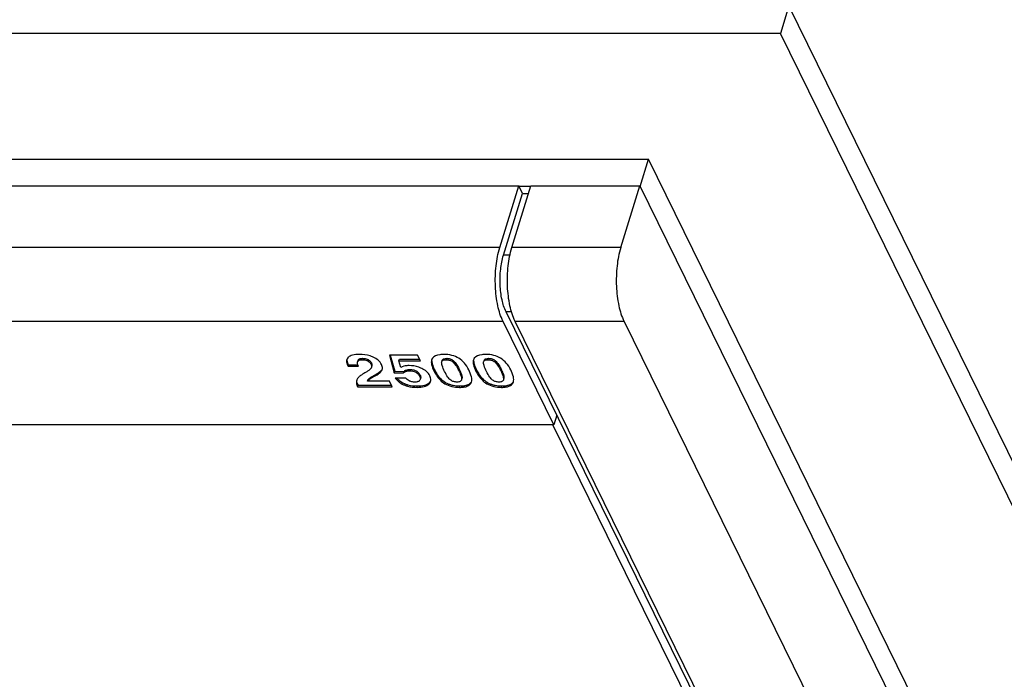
# Model space of a CAD drawing. Header units: millimetres. Extents: x 0 to 594, y 0 to 420.
# Tile 9 of 22: x 305 to 342, y 51 to 77. Entities that reach past the tile are written whole.
import ezdxf

# ---------------------------------------------------------------- set-up
doc = ezdxf.new("R2010")
doc.units = ezdxf.units.MM
doc.header["$LTSCALE"] = 32.67
doc.layers.get('0').update_dxf_attribs({"linetype": 'CONTINUOUS'})
doc.layers.add('3_ALL_AXES', color=7, linetype='CONTINUOUS')

msp = doc.modelspace()

# ---------------------------------------------------------------- linework, layer by layer
at = {"color": 7, "linetype": 'CONTINUOUS'}
for p, q in [((334.03614, 77.1377), (333.71338, 76.09326)), ((358.43949, 27.4089), (334.03614, 77.1377)), ((333.71338, 76.09326), (260.0285, 76.09326)), ((358.11673, 26.36446), (333.71338, 76.09326)), ((328.37096, 70.26243), (328.69372, 71.30686)), ((348.2164, 31.52382), (328.69372, 71.30686)), ((327.63459, 67.93317), (328.36079, 70.28315)), ((328.36079, 70.28315), (347.89364, 30.47939)), ((327.76055, 65.12329), (346.06306, 27.82669)), ((319.90428, 63.83787), (318.83094, 63.83787)), ((318.83094, 63.83787), (319.01594, 63.16942)), ((318.86153, 63.83787), (319.03208, 63.22164)), ((320.00783, 63.62687), (319.90428, 63.83787)), ((317.25579, 63.42262), (317.27193, 63.47484)), ((317.25579, 63.42262), (317.65081, 63.42262)), ((317.27193, 63.47484), (317.62957, 63.47484)), ((319.19465, 63.62687), (319.21078, 63.67909)), ((319.19465, 63.62687), (320.00783, 63.62687)), ((319.26524, 63.37198), (319.19465, 63.62687)), ((319.21078, 63.67909), (319.9822, 63.67909)), ((320.82027, 63.57285), (320.82259, 63.58125)), ((322.41531, 63.57285), (322.41762, 63.58125)), ((318.15435, 62.97108), (318.26672, 63.03354)), ((318.17049, 63.0233), (318.28286, 63.08576)), ((319.01594, 63.16942), (319.03208, 63.22164)), ((319.01594, 63.16942), (319.36239, 63.16014)), ((319.03208, 63.22164), (319.37853, 63.21236)), ((319.36239, 63.16014), (319.37853, 63.21236)), ((317.60149, 62.67652), (317.62096, 62.63685)), ((317.61763, 62.72874), (317.6371, 62.68907)), ((317.62096, 62.63685), (317.6371, 62.68907)), ((317.62096, 62.63685), (318.94085, 62.63685)), ((317.6371, 62.68907), (318.91522, 62.68907)), ((317.99824, 62.84785), (318.01438, 62.90008)), ((318.8373, 62.84785), (317.99824, 62.84785)), ((318.94085, 62.63685), (318.8373, 62.84785)), ((319.45031, 62.96433), (319.05529, 62.96433)), ((321.57819, 62.90708), (321.57428, 62.88961)), ((321.59433, 62.9593), (321.59025, 62.94188)), ((323.17322, 62.90708), (323.16931, 62.88961)), ((323.18936, 62.9593), (323.18528, 62.94188)), ((325.05647, 61.18643), (275.38058, 61.18643)), ((325.05915, 61.19509), (325.05647, 61.18643)), ((336.62773, 37.60669), (325.05647, 61.18643))]:
    msp.add_line(p, q, dxfattribs=at)
at = {"color": 9, "linetype": 'CONTINUOUS'}
for p, q in [((317.79388, 63.66401), (317.81001, 63.71623)), ((320.99484, 63.66401), (321.01098, 63.71623)), ((322.58988, 63.66401), (322.60602, 63.71623)), ((317.23372, 63.46482), (317.24986, 63.51704)), ((317.63148, 63.61104), (317.64762, 63.66326)), ((318.00153, 63.61488), (318.01767, 63.6671)), ((318.1316, 63.4893), (318.14774, 63.54152)), ((321.24313, 63.58105), (321.25927, 63.63327)), ((322.83817, 63.58105), (322.85431, 63.63327)), ((318.15435, 62.97108), (318.17049, 63.0233)), ((318.26672, 63.03354), (318.28286, 63.08576)), ((319.59452, 63.23947), (319.61066, 63.29169)), ((319.9844, 63.0251), (320.00054, 63.07732)), ((320.53023, 63.2285), (320.54636, 63.28072)), ((321.45986, 63.27154), (321.476, 63.32377)), ((322.12526, 63.2285), (322.1414, 63.28072)), ((323.05489, 63.27154), (323.07103, 63.32377)), ((317.60149, 62.67652), (317.61763, 62.72874)), ((319.41151, 62.69087), (319.42765, 62.74309)), ((319.88537, 62.61069), (319.90151, 62.66291)), ((320.33297, 62.73391), (320.34911, 62.78613)), ((320.94115, 62.75043), (320.95729, 62.80265)), ((321.50084, 62.61069), (321.51698, 62.66291)), ((321.58906, 62.94225), (321.59433, 62.9593)), ((322.53618, 62.75043), (322.55232, 62.80265)), ((323.09587, 62.61069), (323.11201, 62.66291)), ((323.18409, 62.94225), (323.18936, 62.9593))]:
    msp.add_line(p, q, dxfattribs=at)
at = {"color": 7, "linetype": 'CONTINUOUS'}
for centre, radius, start, end in [((317.70328, 63.61902), 0.0711, 141.522204, 152.300016), ((317.82314, 63.30229), 0.41344, 58.879377, 61.931573), ((317.93947, 63.43924), 0.23203, 26.154564, 31.11919), ((320.92887, 63.60712), 0.09388, 132.594013, 144.458242), ((322.52391, 63.60712), 0.09388, 132.594062, 144.458313), ((317.86229, 62.79016), 0.28777, 162.839741, 170.144871), ((319.79307, 63.56767), 0.90773, 221.671013, 228.182299), ((319.74671, 63.51702), 0.83906, 228.23579, 231.758571), ((319.71279, 63.47275), 0.78339, 245.452083, 248.655147), ((321.46328, 63.69014), 1.0216, 240.310835, 243.698972), ((321.46478, 63.69383), 1.02557, 243.715113, 250.498604), ((321.47327, 63.71778), 1.05098, 250.498215, 253.816017), ((323.05832, 63.69014), 1.0216, 240.310835, 243.698973), ((323.05981, 63.69383), 1.02557, 243.715114, 250.498605), ((323.0683, 63.71778), 1.05098, 250.498217, 253.816018)]:
    msp.add_arc(centre, radius, start, end, dxfattribs=at)
for points, knots in [([(327.63459, 67.93317), (327.56492, 67.7077), (327.47432, 67.21724), (327.45181, 66.47016), (327.53568, 65.75523), (327.66851, 65.31083), (327.76055, 65.12329)], [0, 0, 0, 0, 0.24741619, 0.51933875, 0.78098189, 1, 1, 1, 1]), ([(317.26139, 63.75263), (317.25467, 63.74611), (317.23059, 63.7203), (317.21261, 63.68853), (317.20495, 63.66375)], [0, 0, 0, 0, 0.26519229, 1, 1, 1, 1]), ([(317.68577, 63.86488), (317.59823, 63.86488), (317.44934, 63.85632), (317.30533, 63.79523), (317.26139, 63.75263)], [0, 0, 0, 0, 0.58854163, 1, 1, 1, 1]), ([(318.21083, 63.76231), (318.17196, 63.77948), (318.00389, 63.84226), (317.82236, 63.86488), (317.68577, 63.86488)], [0, 0, 0, 0, 0.23729809, 1, 1, 1, 1]), ([(317.71553, 63.7049), (317.72269, 63.70698), (317.75367, 63.71428), (317.78568, 63.71623), (317.81001, 63.71623)], [0, 0, 0, 0, 0.23454074, 1, 1, 1, 1]), ([(317.81001, 63.71623), (317.82734, 63.71623), (317.89874, 63.71287), (317.96987, 63.69261), (318.01767, 63.6671)], [0, 0, 0, 0, 0.24227872, 1, 1, 1, 1]), ([(318.53159, 63.47917), (318.50162, 63.54023), (318.40857, 63.65708), (318.28116, 63.73126), (318.21083, 63.76231)], [0, 0, 0, 0, 0.46942315, 1, 1, 1, 1]), ([(320.90035, 63.86488), (320.84933, 63.86488), (320.69696, 63.85863), (320.52442, 63.80352), (320.46423, 63.71738)], [0, 0, 0, 0, 0.32684962, 1, 1, 1, 1]), ([(320.86533, 63.67623), (320.87332, 63.68357), (320.91686, 63.71176), (320.97076, 63.71623), (321.01098, 63.71623)], [0, 0, 0, 0, 0.2124133, 1, 1, 1, 1]), ([(321.85114, 63.27914), (321.80624, 63.37065), (321.7003, 63.53854), (321.47711, 63.73163), (321.20293, 63.84436), (321.00369, 63.86488), (320.90035, 63.86488)], [0, 0, 0, 0, 0.2588762, 0.4975613, 0.73755433, 1, 1, 1, 1]), ([(321.01098, 63.71623), (321.05563, 63.71623), (321.14508, 63.70373), (321.22481, 63.66047), (321.25927, 63.63327)], [0, 0, 0, 0, 0.50425718, 1, 1, 1, 1]), ([(322.49539, 63.86488), (322.44437, 63.86488), (322.29199, 63.85863), (322.11945, 63.80352), (322.05926, 63.71738)], [0, 0, 0, 0, 0.3268496, 1, 1, 1, 1]), ([(322.46037, 63.67623), (322.46835, 63.68357), (322.51189, 63.71176), (322.56579, 63.71623), (322.60602, 63.71623)], [0, 0, 0, 0, 0.21241327, 1, 1, 1, 1]), ([(323.44618, 63.27914), (323.40127, 63.37065), (323.29533, 63.53854), (323.07214, 63.73163), (322.79797, 63.84436), (322.59873, 63.86488), (322.49539, 63.86488)], [0, 0, 0, 0, 0.2588762, 0.4975613, 0.73755433, 1, 1, 1, 1]), ([(322.60602, 63.71623), (322.65067, 63.71623), (322.74011, 63.70373), (322.81985, 63.66047), (322.85431, 63.63327)], [0, 0, 0, 0, 0.50425718, 1, 1, 1, 1]), ([(317.20495, 63.66375), (317.20046, 63.64924), (317.18837, 63.58156), (317.21045, 63.51225), (317.23372, 63.46482)], [0, 0, 0, 0, 0.22323581, 1, 1, 1, 1]), ([(317.22019, 63.59654), (317.22177, 63.59009), (317.22939, 63.5628), (317.24031, 63.5365), (317.24986, 63.51704)], [0, 0, 0, 0, 0.23469938, 1, 1, 1, 1]), ([(317.23372, 63.46482), (317.23507, 63.46207), (317.24207, 63.44782), (317.2495, 63.43378), (317.25579, 63.42262)], [0, 0, 0, 0, 0.19327977, 1, 1, 1, 1]), ([(317.24986, 63.51704), (317.25121, 63.51429), (317.25821, 63.50004), (317.26564, 63.486), (317.27193, 63.47484)], [0, 0, 0, 0, 0.19327977, 1, 1, 1, 1]), ([(317.65081, 63.42262), (317.63684, 63.45296), (317.61607, 63.50532), (317.61183, 63.56433), (317.61862, 63.58631)], [0, 0, 0, 0, 0.59213827, 1, 1, 1, 1]), ([(317.63148, 63.61104), (317.63624, 63.61702), (317.66113, 63.64158), (317.69601, 63.6532), (317.72253, 63.65815)], [0, 0, 0, 0, 0.2206676, 1, 1, 1, 1]), ([(317.72253, 63.65815), (317.72791, 63.65916), (317.75151, 63.66284), (317.77546, 63.66401), (317.79388, 63.66401)], [0, 0, 0, 0, 0.22898842, 1, 1, 1, 1]), ([(317.79388, 63.66401), (317.81281, 63.66401), (317.88425, 63.66032), (317.95513, 63.63964), (318.00153, 63.61488)], [0, 0, 0, 0, 0.2646334, 1, 1, 1, 1]), ([(318.00153, 63.61488), (318.01629, 63.607), (318.06821, 63.57559), (318.11218, 63.52887), (318.1316, 63.4893)], [0, 0, 0, 0, 0.27503604, 1, 1, 1, 1]), ([(318.03682, 63.65622), (318.04795, 63.6495), (318.08699, 63.62334), (318.12054, 63.58828), (318.13811, 63.55916)], [0, 0, 0, 0, 0.27659167, 1, 1, 1, 1]), ([(318.13634, 63.34919), (318.13352, 63.34322), (318.11635, 63.31478), (318.09131, 63.29211), (318.07076, 63.27545)], [0, 0, 0, 0, 0.199689, 1, 1, 1, 1]), ([(318.1316, 63.4893), (318.13651, 63.47931), (318.152, 63.44188), (318.15317, 63.3982), (318.14449, 63.37013)], [0, 0, 0, 0, 0.27469358, 1, 1, 1, 1]), ([(318.14774, 63.54152), (318.15264, 63.53154), (318.16813, 63.49411), (318.1693, 63.45043), (318.16063, 63.42235)], [0, 0, 0, 0, 0.27453201, 1, 1, 1, 1]), ([(318.55707, 63.29108), (318.56137, 63.30499), (318.57329, 63.36876), (318.55346, 63.43459), (318.53159, 63.47917)], [0, 0, 0, 0, 0.22674656, 1, 1, 1, 1]), ([(319.57903, 63.44035), (319.54948, 63.44035), (319.44211, 63.43568), (319.33432, 63.40833), (319.26524, 63.37198)], [0, 0, 0, 0, 0.27466595, 1, 1, 1, 1]), ([(320.05892, 63.334), (320.02241, 63.35167), (319.8701, 63.41488), (319.70312, 63.44035), (319.57903, 63.44035)], [0, 0, 0, 0, 0.24636806, 1, 1, 1, 1]), ([(320.43694, 63.66098), (320.41894, 63.60274), (320.43221, 63.44568), (320.49111, 63.3082), (320.53023, 63.2285)], [0, 0, 0, 0, 0.40709487, 1, 1, 1, 1]), ([(320.44684, 63.56604), (320.45005, 63.54491), (320.47132, 63.44602), (320.5113, 63.35217), (320.54636, 63.28072)], [0, 0, 0, 0, 0.21167602, 1, 1, 1, 1]), ([(320.93228, 63.21415), (320.89665, 63.28676), (320.85091, 63.38531), (320.81843, 63.50763), (320.81611, 63.55448), (320.82027, 63.57285)], [0, 0, 0, 0, 0.6387853, 0.85119229, 1, 1, 1, 1]), ([(320.82252, 63.58128), (320.8266, 63.59448), (320.84082, 63.62039), (320.87983, 63.64719), (320.93285, 63.66164), (320.97273, 63.66401), (320.99484, 63.66401)], [0, 0, 0, 0, 0.20277811, 0.41680041, 0.67565303, 1, 1, 1, 1]), ([(320.99484, 63.66401), (321.03995, 63.66401), (321.12946, 63.65146), (321.20903, 63.60797), (321.24313, 63.58105)], [0, 0, 0, 0, 0.50940756, 1, 1, 1, 1]), ([(321.24313, 63.58105), (321.28497, 63.54803), (321.36664, 63.44843), (321.42755, 63.33737), (321.45986, 63.27154)], [0, 0, 0, 0, 0.42091504, 1, 1, 1, 1]), ([(321.25927, 63.63327), (321.31156, 63.592), (321.38942, 63.4884), (321.44959, 63.37757), (321.476, 63.32377)], [0, 0, 0, 0, 0.52639411, 1, 1, 1, 1]), ([(322.03197, 63.66098), (322.01397, 63.60274), (322.02725, 63.44568), (322.08615, 63.3082), (322.12526, 63.2285)], [0, 0, 0, 0, 0.40709495, 1, 1, 1, 1]), ([(322.04188, 63.56604), (322.04508, 63.54491), (322.06636, 63.44602), (322.10634, 63.35217), (322.1414, 63.28072)], [0, 0, 0, 0, 0.21167603, 1, 1, 1, 1]), ([(322.52731, 63.21415), (322.49168, 63.28676), (322.44594, 63.38531), (322.41347, 63.50763), (322.41115, 63.55448), (322.41531, 63.57285)], [0, 0, 0, 0, 0.63878533, 0.85119233, 1, 1, 1, 1]), ([(322.41756, 63.58128), (322.42164, 63.59448), (322.43586, 63.62039), (322.47486, 63.64719), (322.52788, 63.66164), (322.56777, 63.66401), (322.58988, 63.66401)], [0, 0, 0, 0, 0.20277801, 0.4168003, 0.67565298, 1, 1, 1, 1]), ([(322.58988, 63.66401), (322.63499, 63.66401), (322.72449, 63.65146), (322.80407, 63.60797), (322.83817, 63.58105)], [0, 0, 0, 0, 0.50940756, 1, 1, 1, 1]), ([(322.83817, 63.58105), (322.88, 63.54803), (322.96167, 63.44843), (323.02259, 63.33737), (323.05489, 63.27154)], [0, 0, 0, 0, 0.42091504, 1, 1, 1, 1]), ([(322.85431, 63.63327), (322.9066, 63.592), (322.98445, 63.4884), (323.04463, 63.37757), (323.07103, 63.32377)], [0, 0, 0, 0, 0.52639411, 1, 1, 1, 1]), ([(317.6602, 62.99745), (317.65162, 62.98829), (317.62074, 62.95193), (317.59771, 62.90866), (317.58733, 62.87507)], [0, 0, 0, 0, 0.26302635, 1, 1, 1, 1]), ([(317.94072, 63.18974), (317.88044, 63.15547), (317.78341, 63.09704), (317.69043, 63.02976), (317.6602, 62.99745)], [0, 0, 0, 0, 0.61047584, 1, 1, 1, 1]), ([(318.07076, 63.27545), (318.06216, 63.26848), (318.02074, 63.23708), (317.97626, 63.20994), (317.94072, 63.18974)], [0, 0, 0, 0, 0.21310028, 1, 1, 1, 1]), ([(317.99824, 62.84785), (318.00712, 62.85894), (318.05231, 62.90801), (318.10861, 62.94565), (318.15435, 62.97108)], [0, 0, 0, 0, 0.2134591, 1, 1, 1, 1]), ([(318.05218, 62.94026), (318.06072, 62.94812), (318.09753, 62.97937), (318.13846, 63.0055), (318.17049, 63.0233)], [0, 0, 0, 0, 0.24055918, 1, 1, 1, 1]), ([(318.26672, 63.03354), (318.32903, 63.06805), (318.42942, 63.12949), (318.51841, 63.21278), (318.54117, 63.25389)], [0, 0, 0, 0, 0.60251331, 1, 1, 1, 1]), ([(318.28286, 63.08576), (318.34225, 63.11866), (318.4393, 63.17793), (318.52585, 63.25616), (318.55068, 63.295)], [0, 0, 0, 0, 0.59561021, 1, 1, 1, 1]), ([(319.36239, 63.16014), (319.38733, 63.1874), (319.46304, 63.2317), (319.54788, 63.23947), (319.59452, 63.23947)], [0, 0, 0, 0, 0.44206957, 1, 1, 1, 1]), ([(319.37853, 63.21236), (319.4035, 63.23966), (319.47926, 63.28389), (319.56407, 63.29169), (319.61066, 63.29169)], [0, 0, 0, 0, 0.44266458, 1, 1, 1, 1]), ([(319.59452, 63.23947), (319.6764, 63.23947), (319.80037, 63.21909), (319.92599, 63.12197), (319.96776, 63.05901), (319.9844, 63.0251)], [0, 0, 0, 0, 0.52453108, 0.75795517, 1, 1, 1, 1]), ([(319.61066, 63.29169), (319.63024, 63.29169), (319.71105, 63.28881), (319.79271, 63.2688), (319.8469, 63.23987)], [0, 0, 0, 0, 0.24172994, 1, 1, 1, 1]), ([(319.8469, 63.23987), (319.86195, 63.23183), (319.91383, 63.19898), (319.9565, 63.15235), (319.97985, 63.11482)], [0, 0, 0, 0, 0.27852184, 1, 1, 1, 1]), ([(319.9844, 63.0251), (319.98976, 63.01418), (320.00564, 62.97752), (320.01208, 62.93404), (320.00377, 62.90713)], [0, 0, 0, 0, 0.30149727, 1, 1, 1, 1]), ([(320.00054, 63.07732), (320.0054, 63.06741), (320.02143, 63.03087), (320.02857, 62.98729), (320.01991, 62.95936)], [0, 0, 0, 0, 0.27385065, 1, 1, 1, 1]), ([(320.36616, 63.0521), (320.33696, 63.11161), (320.24769, 63.22578), (320.12616, 63.30146), (320.05892, 63.334)], [0, 0, 0, 0, 0.47016533, 1, 1, 1, 1]), ([(320.39693, 62.83473), (320.40184, 62.8506), (320.41531, 62.92445), (320.39157, 63.00033), (320.36616, 63.0521)], [0, 0, 0, 0, 0.2235752, 1, 1, 1, 1]), ([(320.53023, 63.2285), (320.5566, 63.17475), (320.65844, 62.98981), (320.80919, 62.82566), (320.94115, 62.75043)], [0, 0, 0, 0, 0.28272205, 1, 1, 1, 1]), ([(320.54636, 63.28072), (320.57274, 63.22697), (320.67458, 63.04203), (320.82532, 62.87788), (320.95729, 62.80265)], [0, 0, 0, 0, 0.28272205, 1, 1, 1, 1]), ([(321.16481, 62.88403), (321.11997, 62.91447), (321.0323, 63.02252), (320.96809, 63.14118), (320.93228, 63.21415)], [0, 0, 0, 0, 0.40000177, 1, 1, 1, 1]), ([(321.45986, 63.27154), (321.49245, 63.20512), (321.54163, 63.0957), (321.57786, 62.97809), (321.57928, 62.93149)], [0, 0, 0, 0, 0.61347898, 1, 1, 1, 1]), ([(321.476, 63.32377), (321.50552, 63.2636), (321.54725, 63.17324), (321.58708, 63.05143), (321.59833, 62.98883), (321.59433, 62.9593)], [0, 0, 0, 0, 0.52047178, 0.76855084, 1, 1, 1, 1]), ([(321.9551, 62.81462), (321.9741, 62.87612), (321.95719, 63.04503), (321.89372, 63.19238), (321.85114, 63.27914)], [0, 0, 0, 0, 0.39979069, 1, 1, 1, 1]), ([(322.12526, 63.2285), (322.15164, 63.17475), (322.25348, 62.98981), (322.40422, 62.82566), (322.53618, 62.75043)], [0, 0, 0, 0, 0.28272199, 1, 1, 1, 1]), ([(322.1414, 63.28072), (322.16778, 63.22697), (322.26961, 63.04203), (322.42036, 62.87788), (322.55232, 62.80265)], [0, 0, 0, 0, 0.28272199, 1, 1, 1, 1]), ([(322.75984, 62.88403), (322.71501, 62.91447), (322.62734, 63.02252), (322.56312, 63.14118), (322.52731, 63.21415)], [0, 0, 0, 0, 0.40000177, 1, 1, 1, 1]), ([(323.05489, 63.27154), (323.08749, 63.20512), (323.13667, 63.0957), (323.17289, 62.97809), (323.17432, 62.93149)], [0, 0, 0, 0, 0.61347898, 1, 1, 1, 1]), ([(323.07103, 63.32377), (323.10056, 63.2636), (323.14228, 63.17324), (323.18211, 63.05143), (323.19337, 62.98883), (323.18936, 62.9593)], [0, 0, 0, 0, 0.52047178, 0.76855084, 1, 1, 1, 1]), ([(323.55013, 62.81462), (323.56914, 62.87612), (323.55222, 63.04503), (323.48876, 63.19238), (323.44618, 63.27914)], [0, 0, 0, 0, 0.39979069, 1, 1, 1, 1]), ([(317.57877, 62.83941), (317.57633, 62.82538), (317.57063, 62.77022), (317.58339, 62.71342), (317.60149, 62.67652)], [0, 0, 0, 0, 0.25740802, 1, 1, 1, 1]), ([(319.05529, 62.96433), (319.10278, 62.90324), (319.20935, 62.79348), (319.34284, 62.71771), (319.41151, 62.69087)], [0, 0, 0, 0, 0.51205766, 1, 1, 1, 1]), ([(319.41151, 62.69087), (319.44657, 62.67717), (319.59962, 62.62706), (319.76226, 62.61069), (319.88537, 62.61069)], [0, 0, 0, 0, 0.23413988, 1, 1, 1, 1]), ([(319.42765, 62.74309), (319.46271, 62.72939), (319.61575, 62.67928), (319.7784, 62.66291), (319.90151, 62.66291)], [0, 0, 0, 0, 0.23413988, 1, 1, 1, 1]), ([(319.61556, 62.84339), (319.60239, 62.84906), (319.54153, 62.8809), (319.48899, 62.92643), (319.45031, 62.96433)], [0, 0, 0, 0, 0.20928956, 1, 1, 1, 1]), ([(319.79633, 62.81156), (319.77931, 62.81156), (319.71803, 62.81361), (319.65634, 62.82587), (319.61556, 62.84339)], [0, 0, 0, 0, 0.27719843, 1, 1, 1, 1]), ([(319.914, 62.8282), (319.90564, 62.82531), (319.86733, 62.81451), (319.82721, 62.81156), (319.79633, 62.81156)], [0, 0, 0, 0, 0.22283364, 1, 1, 1, 1]), ([(319.88537, 62.61069), (319.97652, 62.61069), (320.13437, 62.62053), (320.28556, 62.68762), (320.33297, 62.73391)], [0, 0, 0, 0, 0.57903188, 1, 1, 1, 1]), ([(319.90151, 62.66291), (319.99265, 62.66291), (320.1505, 62.67276), (320.30169, 62.73985), (320.34911, 62.78613)], [0, 0, 0, 0, 0.57903188, 1, 1, 1, 1]), ([(319.97825, 62.86622), (319.9651, 62.85346), (319.94354, 62.83955), (319.9203, 62.83038), (319.914, 62.8282)], [0, 0, 0, 0, 0.73324245, 1, 1, 1, 1]), ([(320.33297, 62.73391), (320.34057, 62.74133), (320.3678, 62.77065), (320.38825, 62.80663), (320.39693, 62.83473)], [0, 0, 0, 0, 0.26528862, 1, 1, 1, 1]), ([(320.34911, 62.78613), (320.35508, 62.79197), (320.37689, 62.81499), (320.39471, 62.84197), (320.4042, 62.86333)], [0, 0, 0, 0, 0.26320002, 1, 1, 1, 1]), ([(320.94115, 62.75043), (321.02302, 62.70375), (321.20603, 62.63126), (321.40112, 62.61069), (321.50084, 62.61069)], [0, 0, 0, 0, 0.48588339, 1, 1, 1, 1]), ([(321.40635, 62.81156), (321.36343, 62.81156), (321.27765, 62.82255), (321.19967, 62.86036), (321.16481, 62.88403)], [0, 0, 0, 0, 0.50459684, 1, 1, 1, 1]), ([(321.18034, 62.70845), (321.2067, 62.70079), (321.31686, 62.67336), (321.43097, 62.66291), (321.51698, 62.66291)], [0, 0, 0, 0, 0.24194817, 1, 1, 1, 1]), ([(321.57438, 62.88958), (321.57049, 62.87699), (321.55655, 62.85225), (321.51841, 62.82717), (321.46678, 62.81376), (321.42792, 62.81156), (321.40635, 62.81156)], [0, 0, 0, 0, 0.19960105, 0.41282382, 0.67318067, 1, 1, 1, 1]), ([(321.50084, 62.61069), (321.54942, 62.61069), (321.65668, 62.61638), (321.80949, 62.65193), (321.89835, 62.71852), (321.92636, 62.7567)], [0, 0, 0, 0, 0.31414975, 0.6938024, 1, 1, 1, 1]), ([(321.51698, 62.66291), (321.56556, 62.66291), (321.67281, 62.66861), (321.82563, 62.70415), (321.91449, 62.77074), (321.9425, 62.80892)], [0, 0, 0, 0, 0.31414975, 0.6938024, 1, 1, 1, 1]), ([(322.53618, 62.75043), (322.61806, 62.70375), (322.80107, 62.63126), (322.99615, 62.61069), (323.09587, 62.61069)], [0, 0, 0, 0, 0.4858833, 1, 1, 1, 1]), ([(323.00139, 62.81156), (322.95847, 62.81156), (322.87268, 62.82255), (322.79471, 62.86036), (322.75984, 62.88403)], [0, 0, 0, 0, 0.5045975, 1, 1, 1, 1]), ([(322.77537, 62.70845), (322.80173, 62.70079), (322.9119, 62.67336), (323.02601, 62.66291), (323.11201, 62.66291)], [0, 0, 0, 0, 0.24194815, 1, 1, 1, 1]), ([(323.16941, 62.88958), (323.16552, 62.87699), (323.15158, 62.85225), (323.11344, 62.82717), (323.06181, 62.81376), (323.02295, 62.81156), (323.00139, 62.81156)], [0, 0, 0, 0, 0.19960126, 0.41282414, 0.67318095, 1, 1, 1, 1]), ([(323.09587, 62.61069), (323.14445, 62.61069), (323.25171, 62.61638), (323.40452, 62.65193), (323.49339, 62.71852), (323.52139, 62.7567)], [0, 0, 0, 0, 0.31414975, 0.6938024, 1, 1, 1, 1]), ([(323.11201, 62.66291), (323.16059, 62.66291), (323.26785, 62.66861), (323.42066, 62.70415), (323.50952, 62.77074), (323.53753, 62.80892)], [0, 0, 0, 0, 0.31414975, 0.6938024, 1, 1, 1, 1])]:
    msp.add_open_spline(points, degree=3, knots=knots, dxfattribs=at)
for points in [[(320.46423, 63.71738), (320.45227, 63.70026), (320.4431, 63.68094), (320.43694, 63.66098)], [(322.05926, 63.71738), (322.0473, 63.70026), (322.03814, 63.68094), (322.03197, 63.66098)], [(317.21262, 63.66566), (317.21172, 63.6425), (317.21469, 63.61906), (317.22019, 63.59654)], [(317.61862, 63.58631), (317.62137, 63.59519), (317.62569, 63.60377), (317.63148, 63.61104)], [(317.63478, 63.63853), (317.63621, 63.64319), (317.63806, 63.64775), (317.64033, 63.65207)], [(317.64762, 63.66326), (317.65379, 63.67102), (317.66126, 63.67784), (317.66935, 63.68356)], [(317.66935, 63.68356), (317.68319, 63.69336), (317.69925, 63.70015), (317.71553, 63.7049)], [(318.14449, 63.37013), (318.14228, 63.36297), (318.13953, 63.35597), (318.13634, 63.34919)], [(320.44185, 63.61828), (320.44244, 63.60079), (320.44422, 63.58333), (320.44684, 63.56604)], [(320.83866, 63.6335), (320.84176, 63.64349), (320.8464, 63.65317), (320.85248, 63.66169)], [(322.03688, 63.61828), (322.03748, 63.60079), (322.03925, 63.58333), (322.04188, 63.56604)], [(322.4337, 63.6335), (322.43679, 63.64349), (322.44144, 63.65317), (322.44752, 63.66169)], [(318.54117, 63.25389), (318.5477, 63.26568), (318.55309, 63.2782), (318.55707, 63.29108)], [(319.97985, 63.11482), (319.98739, 63.10269), (319.99425, 63.09013), (320.00054, 63.07732)], [(317.59924, 62.77778), (317.60371, 62.7609), (317.60994, 62.74441), (317.61763, 62.72874)], [(318.01438, 62.90008), (318.02587, 62.91443), (318.03866, 62.9278), (318.05218, 62.94026)], [(319.22735, 62.85801), (319.27645, 62.81933), (319.33047, 62.78614), (319.38733, 62.76016)], [(320.00377, 62.90713), (319.99902, 62.89178), (319.98979, 62.87742), (319.97825, 62.86622)], [(321.57928, 62.93149), (321.57953, 62.92335), (321.57928, 62.91515), (321.57819, 62.90708)], [(321.92636, 62.7567), (321.93911, 62.77408), (321.94874, 62.79403), (321.9551, 62.81462)], [(323.17432, 62.93149), (323.17457, 62.92335), (323.17432, 62.91515), (323.17322, 62.90708)], [(323.52139, 62.7567), (323.53414, 62.77408), (323.54377, 62.79403), (323.55013, 62.81462)]]:
    msp.add_open_spline(points, degree=3, dxfattribs=at)
at = {"layer": '3_ALL_AXES', "color": 7, "linetype": 'CONTINUOUS'}
for p, q in [((269.74581, 71.30686), (328.69372, 71.30686)), ((274.01819, 70.28315), (323.75549, 70.28315)), ((323.02929, 67.93317), (323.75549, 70.28315)), ((323.48982, 67.93317), (324.21602, 70.28315)), ((323.89784, 69.99306), (323.75549, 70.28315)), ((324.21602, 70.26243), (323.75549, 70.26243)), ((324.21602, 70.28315), (328.36079, 70.28315)), ((323.17164, 67.64308), (323.89784, 69.99306)), ((323.89784, 69.99306), (324.12638, 69.99306)), ((341.57072, 28.19225), (323.2682, 65.48884)), ((325.08717, 61.18643), (323.15524, 65.12329)), ((341.91828, 27.82669), (323.61577, 65.12329)), ((325.20014, 61.55198), (325.08717, 61.18643)), ((325.08717, 61.18643), (275.34988, 61.18643))]:
    msp.add_line(p, q, dxfattribs=at)
at = {"layer": '3_ALL_AXES', "color": 9, "linetype": 'CONTINUOUS'}
for p, q in [((323.02929, 67.93317), (273.292, 67.93317)), ((327.63459, 67.93317), (323.48982, 67.93317)), ((323.41531, 67.64308), (323.17164, 67.64308)), ((323.4774, 65.48884), (323.2682, 65.48884)), ((323.15524, 65.12329), (273.41795, 65.12329)), ((327.76055, 65.12329), (323.61577, 65.12329))]:
    msp.add_line(p, q, dxfattribs=at)
at = {"layer": '3_ALL_AXES', "color": 7, "linetype": 'CONTINUOUS'}
for points, knots in [([(323.15524, 65.12329), (323.06321, 65.31083), (322.93038, 65.75523), (322.8465, 66.47016), (322.86901, 67.21724), (322.95961, 67.7077), (323.02929, 67.93317)], [0, 0, 0, 0, 0.21901811, 0.48066125, 0.75258381, 1, 1, 1, 1]), ([(323.61577, 65.12329), (323.52374, 65.31083), (323.39091, 65.75523), (323.30703, 66.47016), (323.32954, 67.21724), (323.42014, 67.7077), (323.48982, 67.93317)], [0, 0, 0, 0, 0.21901811, 0.48066125, 0.75258381, 1, 1, 1, 1]), ([(323.2682, 65.48884), (323.19765, 65.63261), (323.09581, 65.97332), (323.0315, 66.52144), (323.04876, 67.09422), (323.11823, 67.47024), (323.17164, 67.64308)], [0, 0, 0, 0, 0.21899965, 0.48066127, 0.75260369, 1, 1, 1, 1])]:
    msp.add_open_spline(points, degree=3, knots=knots, dxfattribs=at)

doc.saveas('drawing.dxf')
